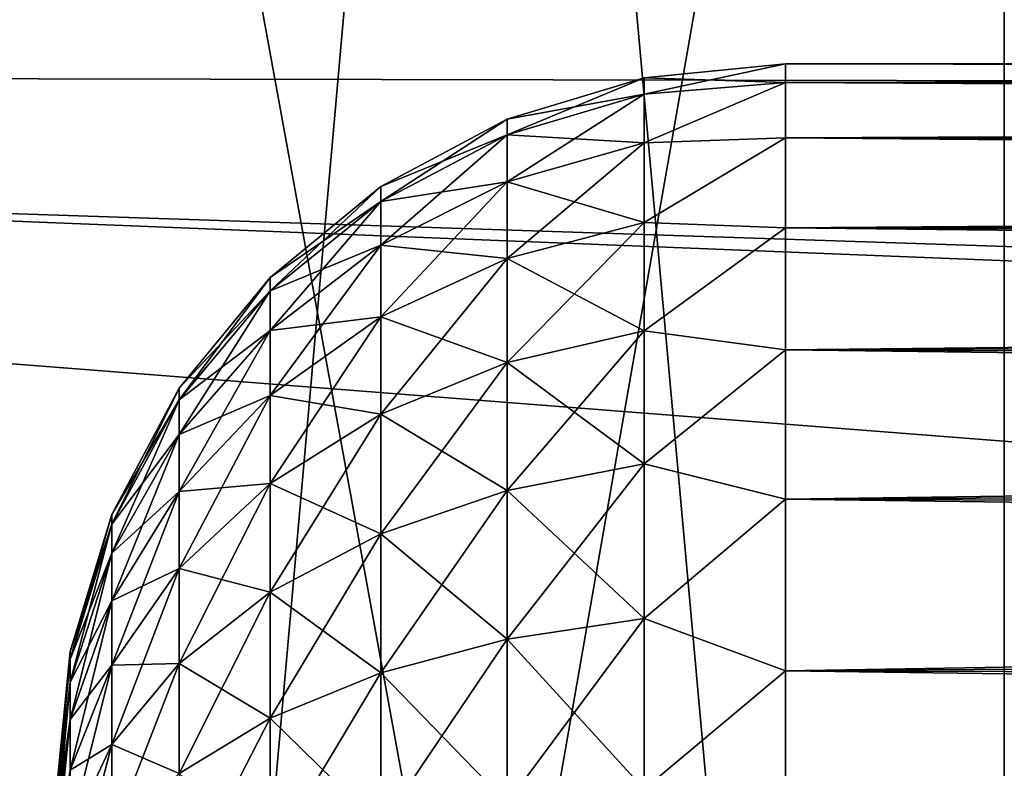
# Model space of a CAD drawing. Header units: millimetres. Extents: x -25 to 64, y -3 to 358.
# Tile 160 of 256: x 46.05 to 47.4, y 110.04 to 111.06. Entities that reach past the tile are written whole.
import ezdxf

# ---------------------------------------------------------------- set-up
doc = ezdxf.new("R2010")
doc.units = ezdxf.units.MM
doc.header["$LTSCALE"] = 52.148148
for name, color, linetype in [('102', 7, 'CONTINUOUS'), ('134', 7, 'CONTINUOUS'), ('135', 7, 'CONTINUOUS'), ('137', 7, 'CONTINUOUS'), ('138', 7, 'CONTINUOUS'), ('239', 7, 'CONTINUOUS'), ('242', 7, 'CONTINUOUS'), ('243', 7, 'CONTINUOUS'), ('245', 7, 'CONTINUOUS'), ('361', 7, 'CONTINUOUS')]:
    doc.layers.add(name, color=color, linetype=linetype)

msp = doc.modelspace()

# ---------------------------------------------------------------- linework, layer by layer
at = {"layer": '102', "color": 7, "linetype": 'CONTINUOUS'}
for points in [[(47.4, 113.5, 4.5), (46.6933, 113.3106, 4.5), (47.4, 105.5, 4.5), (47.4, 113.5, 4.5)], [(46.6933, 113.3106, 4.5), (46, 113.1684, 4.5), (47.4, 105.5, 4.5), (46.6933, 113.3106, 4.5)], [(46, 113.1684, 4.5), (46, 105.5, 4.5), (47.4, 105.5, 4.5), (46, 113.1684, 4.5)]]:
    msp.add_3dface(points, dxfattribs=at)
at = {"layer": '134', "color": 7, "linetype": 'CONTINUOUS'}
for points in [[(58.6, 111, 0), (58.6, 110.9943, 0.1307), (47.1, 111, 0), (58.6, 111, 0)], [(58.6, 110.9943, 0.1307), (58.6, 110.9772, 0.2605), (47.1, 111, 0), (58.6, 110.9943, 0.1307)], [(47.1, 111, 0), (58.6, 110.9772, 0.2605), (47.1, 110.9745, 0.2756), (47.1, 111, 0)], [(58.6, 110.9772, 0.2605), (58.6, 110.9489, 0.3882), (47.1, 110.9745, 0.2756), (58.6, 110.9772, 0.2605)], [(58.6, 110.9489, 0.3882), (58.6, 110.9095, 0.513), (47.1, 110.9745, 0.2756), (58.6, 110.9489, 0.3882)], [(47.1, 110.9745, 0.2756), (58.6, 110.9095, 0.513), (47.1, 110.8987, 0.5419), (47.1, 110.9745, 0.2756)], [(58.6, 110.9095, 0.513), (58.6, 110.8594, 0.634), (47.1, 110.8987, 0.5419), (58.6, 110.9095, 0.513)], [(58.6, 110.8594, 0.634), (58.6, 110.7991, 0.75), (47.1, 110.8987, 0.5419), (58.6, 110.8594, 0.634)], [(47.1, 110.8987, 0.5419), (58.6, 110.7991, 0.75), (47.1, 110.7753, 0.7897), (47.1, 110.8987, 0.5419)], [(58.6, 110.7991, 0.75), (58.6, 110.7287, 0.8604), (47.1, 110.7753, 0.7897), (58.6, 110.7991, 0.75)], [(58.6, 110.7287, 0.8604), (58.6, 110.6491, 0.9641), (47.1, 110.7753, 0.7897), (58.6, 110.7287, 0.8604)], [(47.1, 110.7753, 0.7897), (58.6, 110.6491, 0.9641), (47.1, 110.6085, 1.0106), (47.1, 110.7753, 0.7897)], [(58.6, 110.6491, 0.9641), (58.6, 110.5607, 1.0607), (47.1, 110.6085, 1.0106), (58.6, 110.6491, 0.9641)], [(58.6, 110.5607, 1.0607), (58.6, 110.4641, 1.1491), (47.1, 110.6085, 1.0106), (58.6, 110.5607, 1.0607)], [(47.1, 110.6085, 1.0106), (58.6, 110.4641, 1.1491), (47.1, 110.4039, 1.197), (47.1, 110.6085, 1.0106)], [(58.6, 110.4641, 1.1491), (58.6, 110.3604, 1.2287), (47.1, 110.4039, 1.197), (58.6, 110.4641, 1.1491)], [(58.6, 110.3604, 1.2287), (58.6, 110.25, 1.2991), (47.1, 110.4039, 1.197), (58.6, 110.3604, 1.2287)], [(47.1, 110.4039, 1.197), (58.6, 110.25, 1.2991), (47.1, 110.1686, 1.3428), (47.1, 110.4039, 1.197)], [(58.6, 110.25, 1.2991), (58.6, 110.134, 1.3594), (47.1, 110.1686, 1.3428), (58.6, 110.25, 1.2991)], [(58.6, 110.134, 1.3594), (58.6, 110.013, 1.4095), (47.1, 110.1686, 1.3428), (58.6, 110.134, 1.3594)], [(47.1, 110.1686, 1.3428), (58.6, 110.013, 1.4095), (47.1, 109.9105, 1.4427), (47.1, 110.1686, 1.3428)]]:
    msp.add_3dface(points, dxfattribs=at)
at = {"layer": '135', "color": 7, "linetype": 'CONTINUOUS'}
for points in [[(47.1, 111, 0), (47.1, 110.9745, 0.2756), (46.9061, 110.981, 0), (47.1, 111, 0)], [(46.9061, 110.981, 0), (46.9061, 110.9585, 0.2572), (46.7182, 110.9243, 0), (46.9061, 110.981, 0)], [(46.9061, 110.981, 0), (47.1, 110.9745, 0.2756), (46.9061, 110.9585, 0.2572), (46.9061, 110.981, 0)], [(47.1, 110.9745, 0.2756), (47.1, 110.8987, 0.5419), (46.9061, 110.8917, 0.5065), (47.1, 110.9745, 0.2756)], [(46.9061, 110.9585, 0.2572), (47.1, 110.9745, 0.2756), (46.9061, 110.8917, 0.5065), (46.9061, 110.9585, 0.2572)], [(46.9061, 110.9585, 0.2572), (46.9061, 110.8917, 0.5065), (46.7182, 110.9026, 0.2473), (46.9061, 110.9585, 0.2572)], [(46.7182, 110.9243, 0), (46.9061, 110.9585, 0.2572), (46.7182, 110.9026, 0.2473), (46.7182, 110.9243, 0)], [(46.7182, 110.9243, 0), (46.7182, 110.9026, 0.2473), (46.5451, 110.8319, 0), (46.7182, 110.9243, 0)], [(46.7182, 110.9026, 0.2473), (46.7182, 110.8384, 0.4871), (46.5451, 110.8117, 0.2313), (46.7182, 110.9026, 0.2473)], [(46.5451, 110.8319, 0), (46.7182, 110.9026, 0.2473), (46.5451, 110.8117, 0.2313), (46.5451, 110.8319, 0)], [(46.7182, 110.9026, 0.2473), (46.9061, 110.8917, 0.5065), (46.7182, 110.8384, 0.4871), (46.7182, 110.9026, 0.2473)], [(46.9061, 110.8917, 0.5065), (46.9061, 110.7826, 0.7405), (46.7182, 110.8384, 0.4871), (46.9061, 110.8917, 0.5065)], [(47.1, 110.8987, 0.5419), (47.1, 110.7753, 0.7897), (46.9061, 110.7826, 0.7405), (47.1, 110.8987, 0.5419)], [(46.9061, 110.8917, 0.5065), (47.1, 110.8987, 0.5419), (46.9061, 110.7826, 0.7405), (46.9061, 110.8917, 0.5065)], [(46.7182, 110.8384, 0.4871), (46.7182, 110.7334, 0.7121), (46.5451, 110.7516, 0.4555), (46.7182, 110.8384, 0.4871)], [(46.5451, 110.8117, 0.2313), (46.7182, 110.8384, 0.4871), (46.5451, 110.7516, 0.4555), (46.5451, 110.8117, 0.2313)], [(46.7182, 110.8384, 0.4871), (46.9061, 110.7826, 0.7405), (46.7182, 110.7334, 0.7121), (46.7182, 110.8384, 0.4871)], [(46.5451, 110.8319, 0), (46.5451, 110.8117, 0.2313), (46.3933, 110.7075, 0), (46.5451, 110.8319, 0)], [(46.5451, 110.8117, 0.2313), (46.5451, 110.7516, 0.4555), (46.3933, 110.6892, 0.2097), (46.5451, 110.8117, 0.2313)], [(46.3933, 110.7075, 0), (46.5451, 110.8117, 0.2313), (46.3933, 110.6892, 0.2097), (46.3933, 110.7075, 0)], [(46.9061, 110.7826, 0.7405), (46.9061, 110.6345, 0.952), (46.7182, 110.7334, 0.7121), (46.9061, 110.7826, 0.7405)], [(46.9061, 110.7826, 0.7405), (47.1, 110.7753, 0.7897), (46.9061, 110.6345, 0.952), (46.9061, 110.7826, 0.7405)], [(47.1, 110.7753, 0.7897), (47.1, 110.6085, 1.0106), (46.9061, 110.6345, 0.952), (47.1, 110.7753, 0.7897)], [(46.5451, 110.7516, 0.4555), (46.5451, 110.6535, 0.666), (46.3933, 110.6347, 0.413), (46.5451, 110.7516, 0.4555)], [(46.3933, 110.6892, 0.2097), (46.5451, 110.7516, 0.4555), (46.3933, 110.6347, 0.413), (46.3933, 110.6892, 0.2097)], [(46.5451, 110.7516, 0.4555), (46.7182, 110.7334, 0.7121), (46.5451, 110.6535, 0.666), (46.5451, 110.7516, 0.4555)], [(46.7182, 110.7334, 0.7121), (46.7182, 110.591, 0.9155), (46.5451, 110.6535, 0.666), (46.7182, 110.7334, 0.7121)], [(46.7182, 110.7334, 0.7121), (46.9061, 110.6345, 0.952), (46.7182, 110.591, 0.9155), (46.7182, 110.7334, 0.7121)], [(46.3933, 110.7075, 0), (46.3933, 110.6892, 0.2097), (46.2687, 110.5559, 0), (46.3933, 110.7075, 0)], [(46.3933, 110.6892, 0.2097), (46.3933, 110.6347, 0.413), (46.2687, 110.5399, 0.1834), (46.3933, 110.6892, 0.2097)], [(46.2687, 110.5559, 0), (46.3933, 110.6892, 0.2097), (46.2687, 110.5399, 0.1834), (46.2687, 110.5559, 0)], [(46.5451, 110.6535, 0.666), (46.5451, 110.5203, 0.8561), (46.3933, 110.5457, 0.6038), (46.5451, 110.6535, 0.666)], [(46.3933, 110.6347, 0.413), (46.5451, 110.6535, 0.666), (46.3933, 110.5457, 0.6038), (46.3933, 110.6347, 0.413)], [(46.5451, 110.6535, 0.666), (46.7182, 110.591, 0.9155), (46.5451, 110.5203, 0.8561), (46.5451, 110.6535, 0.666)], [(46.3933, 110.6347, 0.413), (46.3933, 110.5457, 0.6038), (46.2687, 110.4922, 0.3611), (46.3933, 110.6347, 0.413)], [(46.2687, 110.5399, 0.1834), (46.3933, 110.6347, 0.413), (46.2687, 110.4922, 0.3611), (46.2687, 110.5399, 0.1834)], [(46.9061, 110.6345, 0.952), (46.9061, 110.452, 1.1345), (46.7182, 110.591, 0.9155), (46.9061, 110.6345, 0.952)], [(46.9061, 110.6345, 0.952), (47.1, 110.6085, 1.0106), (46.9061, 110.452, 1.1345), (46.9061, 110.6345, 0.952)], [(47.1, 110.6085, 1.0106), (47.1, 110.4039, 1.197), (46.9061, 110.452, 1.1345), (47.1, 110.6085, 1.0106)], [(46.7182, 110.591, 0.9155), (46.7182, 110.4155, 1.091), (46.5451, 110.5203, 0.8561), (46.7182, 110.591, 0.9155)], [(46.7182, 110.591, 0.9155), (46.9061, 110.452, 1.1345), (46.7182, 110.4155, 1.091), (46.7182, 110.591, 0.9155)], [(46.2687, 110.5559, 0), (46.2687, 110.5399, 0.1834), (46.1762, 110.3829, 0), (46.2687, 110.5559, 0)], [(46.2687, 110.5399, 0.1834), (46.2687, 110.4922, 0.3611), (46.1762, 110.3695, 0.1533), (46.2687, 110.5399, 0.1834)], [(46.1762, 110.3829, 0), (46.2687, 110.5399, 0.1834), (46.1762, 110.3695, 0.1533), (46.1762, 110.3829, 0)], [(46.3933, 110.5457, 0.6038), (46.3933, 110.425, 0.7762), (46.2687, 110.4144, 0.528), (46.3933, 110.5457, 0.6038)], [(46.2687, 110.4922, 0.3611), (46.3933, 110.5457, 0.6038), (46.2687, 110.4144, 0.528), (46.2687, 110.4922, 0.3611)], [(46.3933, 110.5457, 0.6038), (46.5451, 110.5203, 0.8561), (46.3933, 110.425, 0.7762), (46.3933, 110.5457, 0.6038)], [(46.5451, 110.5203, 0.8561), (46.5451, 110.3561, 1.0203), (46.3933, 110.425, 0.7762), (46.5451, 110.5203, 0.8561)], [(46.5451, 110.5203, 0.8561), (46.7182, 110.4155, 1.091), (46.5451, 110.3561, 1.0203), (46.5451, 110.5203, 0.8561)], [(46.2687, 110.4922, 0.3611), (46.2687, 110.4144, 0.528), (46.1762, 110.3296, 0.302), (46.2687, 110.4922, 0.3611)], [(46.1762, 110.3695, 0.1533), (46.2687, 110.4922, 0.3611), (46.1762, 110.3296, 0.302), (46.1762, 110.3695, 0.1533)], [(46.9061, 110.452, 1.1345), (46.9061, 110.2405, 1.2826), (46.7182, 110.4155, 1.091), (46.9061, 110.452, 1.1345)], [(46.9061, 110.452, 1.1345), (47.1, 110.4039, 1.197), (46.9061, 110.2405, 1.2826), (46.9061, 110.452, 1.1345)], [(46.3933, 110.425, 0.7762), (46.3933, 110.2762, 0.925), (46.2687, 110.3089, 0.6787), (46.3933, 110.425, 0.7762)], [(46.2687, 110.4144, 0.528), (46.3933, 110.425, 0.7762), (46.2687, 110.3089, 0.6787), (46.2687, 110.4144, 0.528)], [(46.3933, 110.425, 0.7762), (46.5451, 110.3561, 1.0203), (46.3933, 110.2762, 0.925), (46.3933, 110.425, 0.7762)], [(46.2687, 110.4144, 0.528), (46.2687, 110.3089, 0.6787), (46.1762, 110.2646, 0.4414), (46.2687, 110.4144, 0.528)], [(46.1762, 110.3296, 0.302), (46.2687, 110.4144, 0.528), (46.1762, 110.2646, 0.4414), (46.1762, 110.3296, 0.302)], [(46.7182, 110.4155, 1.091), (46.7182, 110.2121, 1.2334), (46.5451, 110.3561, 1.0203), (46.7182, 110.4155, 1.091)], [(46.7182, 110.4155, 1.091), (46.9061, 110.2405, 1.2826), (46.7182, 110.2121, 1.2334), (46.7182, 110.4155, 1.091)], [(47.1, 110.4039, 1.197), (47.1, 110.1686, 1.3428), (46.9061, 110.2405, 1.2826), (47.1, 110.4039, 1.197)], [(46.1192, 110.1951, 0), (46.1762, 110.3829, 0), (46.1762, 110.3695, 0.1533), (46.1192, 110.1951, 0)], [(46.1192, 110.1845, 0.1207), (46.1192, 110.1951, 0), (46.1762, 110.3695, 0.1533), (46.1192, 110.1845, 0.1207)], [(46.1192, 110.1845, 0.1207), (46.1762, 110.3695, 0.1533), (46.1762, 110.3296, 0.302), (46.1192, 110.1845, 0.1207)], [(46.5451, 110.3561, 1.0203), (46.5451, 110.1659, 1.1535), (46.3933, 110.2762, 0.925), (46.5451, 110.3561, 1.0203)], [(46.5451, 110.3561, 1.0203), (46.7182, 110.2121, 1.2334), (46.5451, 110.1659, 1.1535), (46.5451, 110.3561, 1.0203)], [(46.1192, 110.1532, 0.2377), (46.1192, 110.1845, 0.1207), (46.1762, 110.3296, 0.302), (46.1192, 110.1532, 0.2377)], [(46.1192, 110.1532, 0.2377), (46.1762, 110.3296, 0.302), (46.1762, 110.2646, 0.4414), (46.1192, 110.1532, 0.2377)], [(46.2687, 110.3089, 0.6787), (46.2687, 110.1787, 0.8089), (46.1762, 110.1763, 0.5675), (46.2687, 110.3089, 0.6787)], [(46.1762, 110.2646, 0.4414), (46.2687, 110.3089, 0.6787), (46.1762, 110.1763, 0.5675), (46.1762, 110.2646, 0.4414)], [(46.2687, 110.3089, 0.6787), (46.3933, 110.2762, 0.925), (46.2687, 110.1787, 0.8089), (46.2687, 110.3089, 0.6787)], [(46.3933, 110.2762, 0.925), (46.3933, 110.1038, 1.0457), (46.2687, 110.1787, 0.8089), (46.3933, 110.2762, 0.925)], [(46.3933, 110.2762, 0.925), (46.5451, 110.1659, 1.1535), (46.3933, 110.1038, 1.0457), (46.3933, 110.2762, 0.925)], [(46.1192, 110.102, 0.3475), (46.1192, 110.1532, 0.2377), (46.1762, 110.2646, 0.4414), (46.1192, 110.102, 0.3475)], [(46.1192, 110.102, 0.3475), (46.1762, 110.2646, 0.4414), (46.1762, 110.1763, 0.5675), (46.1192, 110.102, 0.3475)], [(46.9061, 110.2405, 1.2826), (46.9061, 110.0065, 1.3917), (46.7182, 110.2121, 1.2334), (46.9061, 110.2405, 1.2826)], [(46.9061, 110.2405, 1.2826), (47.1, 110.1686, 1.3428), (46.9061, 110.0065, 1.3917), (46.9061, 110.2405, 1.2826)], [(46.7182, 110.2121, 1.2334), (46.7182, 109.9871, 1.3384), (46.5451, 110.1659, 1.1535), (46.7182, 110.2121, 1.2334)], [(46.7182, 110.2121, 1.2334), (46.9061, 110.0065, 1.3917), (46.7182, 109.9871, 1.3384), (46.7182, 110.2121, 1.2334)], [(46.1192, 110.1951, 0), (46.1192, 110.1845, 0.1207), (46.1, 110), (46.1192, 110.1951, 0)], [(46.1192, 110.1845, 0.1207), (46.1192, 110.1532, 0.2377), (46.1, 109.9859, 0.1179), (46.1192, 110.1845, 0.1207)], [(46.1, 110), (46.1192, 110.1845, 0.1207), (46.1, 109.9965, 0.059), (46.1, 110)], [(46.1, 109.9965, 0.059), (46.1192, 110.1845, 0.1207), (46.1, 109.9859, 0.1179), (46.1, 109.9965, 0.059)], [(46.1192, 110.0325, 0.4468), (46.1192, 110.102, 0.3475), (46.1762, 110.1763, 0.5675), (46.1192, 110.0325, 0.4468)], [(46.1192, 110.0325, 0.4468), (46.1762, 110.1763, 0.5675), (46.1762, 110.0675, 0.6763), (46.1192, 110.0325, 0.4468)], [(46.2687, 110.1787, 0.8089), (46.2687, 110.0279, 0.9144), (46.1762, 110.0675, 0.6763), (46.2687, 110.1787, 0.8089)], [(46.1762, 110.1763, 0.5675), (46.2687, 110.1787, 0.8089), (46.1762, 110.0675, 0.6763), (46.1762, 110.1763, 0.5675)], [(46.2687, 110.1787, 0.8089), (46.3933, 110.1038, 1.0457), (46.2687, 110.0279, 0.9144), (46.2687, 110.1787, 0.8089)], [(46.5451, 110.1659, 1.1535), (46.5451, 109.9555, 1.2516), (46.3933, 110.1038, 1.0457), (46.5451, 110.1659, 1.1535)], [(46.5451, 110.1659, 1.1535), (46.7182, 109.9871, 1.3384), (46.5451, 109.9555, 1.2516), (46.5451, 110.1659, 1.1535)], [(47.1, 110.1686, 1.3428), (47.1, 109.9105, 1.4427), (46.9061, 110.0065, 1.3917), (47.1, 110.1686, 1.3428)], [(46.1192, 110.1532, 0.2377), (46.1192, 110.102, 0.3475), (46.1, 109.9681, 0.1756), (46.1192, 110.1532, 0.2377)], [(46.1, 109.9859, 0.1179), (46.1192, 110.1532, 0.2377), (46.1, 109.9681, 0.1756), (46.1, 109.9859, 0.1179)], [(46.1192, 110.102, 0.3475), (46.1192, 110.0325, 0.4468), (46.1, 109.9122, 0.283), (46.1192, 110.102, 0.3475)], [(46.1, 109.9681, 0.1756), (46.1192, 110.102, 0.3475), (46.1, 109.9434, 0.231), (46.1, 109.9681, 0.1756)], [(46.1, 109.9434, 0.231), (46.1192, 110.102, 0.3475), (46.1, 109.9122, 0.283), (46.1, 109.9434, 0.231)], [(46.3933, 110.1038, 1.0457), (46.3933, 109.913, 1.1347), (46.2687, 110.0279, 0.9144), (46.3933, 110.1038, 1.0457)], [(46.3933, 110.1038, 1.0457), (46.5451, 109.9555, 1.2516), (46.3933, 109.913, 1.1347), (46.3933, 110.1038, 1.0457)], [(46.1192, 109.9468, 0.5325), (46.1192, 110.0325, 0.4468), (46.1762, 110.0675, 0.6763), (46.1192, 109.9468, 0.5325)], [(46.1192, 109.9468, 0.5325), (46.1762, 110.0675, 0.6763), (46.1762, 109.9414, 0.7646), (46.1192, 109.9468, 0.5325)], [(46.1762, 110.0675, 0.6763), (46.2687, 110.0279, 0.9144), (46.1762, 109.9414, 0.7646), (46.1762, 110.0675, 0.6763)]]:
    msp.add_3dface(points, dxfattribs=at)
at = {"layer": '137', "color": 7, "linetype": 'CONTINUOUS'}
for points in [[(47.1, 111, 0), (46.9061, 110.981, 0), (46.9061, 110.9585, -0.2572), (47.1, 111, 0)], [(47.1, 110.9745, -0.2756), (47.1, 111, 0), (46.9061, 110.9585, -0.2572), (47.1, 110.9745, -0.2756)], [(46.9061, 110.981, 0), (46.7182, 110.9243, 0), (46.7182, 110.9026, -0.2473), (46.9061, 110.981, 0)], [(46.9061, 110.9585, -0.2572), (46.9061, 110.981, 0), (46.7182, 110.9026, -0.2473), (46.9061, 110.9585, -0.2572)], [(47.1, 110.8987, -0.5419), (47.1, 110.9745, -0.2756), (46.9061, 110.8917, -0.5065), (47.1, 110.8987, -0.5419)], [(46.9061, 110.8917, -0.5065), (47.1, 110.9745, -0.2756), (46.9061, 110.9585, -0.2572), (46.9061, 110.8917, -0.5065)], [(46.9061, 110.8917, -0.5065), (46.9061, 110.9585, -0.2572), (46.7182, 110.8384, -0.4871), (46.9061, 110.8917, -0.5065)], [(46.7182, 110.8384, -0.4871), (46.9061, 110.9585, -0.2572), (46.7182, 110.9026, -0.2473), (46.7182, 110.8384, -0.4871)], [(46.7182, 110.9243, 0), (46.5451, 110.8319, 0), (46.5451, 110.8117, -0.2313), (46.7182, 110.9243, 0)], [(46.7182, 110.9026, -0.2473), (46.7182, 110.9243, 0), (46.5451, 110.8117, -0.2313), (46.7182, 110.9026, -0.2473)], [(46.7182, 110.8384, -0.4871), (46.7182, 110.9026, -0.2473), (46.5451, 110.7516, -0.4555), (46.7182, 110.8384, -0.4871)], [(46.5451, 110.7516, -0.4555), (46.7182, 110.9026, -0.2473), (46.5451, 110.8117, -0.2313), (46.5451, 110.7516, -0.4555)], [(46.9061, 110.7826, -0.7405), (46.9061, 110.8917, -0.5065), (46.7182, 110.7334, -0.7121), (46.9061, 110.7826, -0.7405)], [(46.7182, 110.7334, -0.7121), (46.9061, 110.8917, -0.5065), (46.7182, 110.8384, -0.4871), (46.7182, 110.7334, -0.7121)], [(47.1, 110.7753, -0.7897), (47.1, 110.8987, -0.5419), (46.9061, 110.7826, -0.7405), (47.1, 110.7753, -0.7897)], [(46.9061, 110.7826, -0.7405), (47.1, 110.8987, -0.5419), (46.9061, 110.8917, -0.5065), (46.9061, 110.7826, -0.7405)], [(46.7182, 110.7334, -0.7121), (46.7182, 110.8384, -0.4871), (46.5451, 110.6535, -0.666), (46.7182, 110.7334, -0.7121)], [(46.5451, 110.6535, -0.666), (46.7182, 110.8384, -0.4871), (46.5451, 110.7516, -0.4555), (46.5451, 110.6535, -0.666)], [(46.5451, 110.8319, 0), (46.3933, 110.7075, 0), (46.3933, 110.6892, -0.2097), (46.5451, 110.8319, 0)], [(46.5451, 110.8117, -0.2313), (46.5451, 110.8319, 0), (46.3933, 110.6892, -0.2097), (46.5451, 110.8117, -0.2313)], [(46.5451, 110.7516, -0.4555), (46.5451, 110.8117, -0.2313), (46.3933, 110.6347, -0.413), (46.5451, 110.7516, -0.4555)], [(46.3933, 110.6347, -0.413), (46.5451, 110.8117, -0.2313), (46.3933, 110.6892, -0.2097), (46.3933, 110.6347, -0.413)], [(46.9061, 110.6345, -0.952), (46.9061, 110.7826, -0.7405), (46.7182, 110.591, -0.9155), (46.9061, 110.6345, -0.952)], [(46.7182, 110.591, -0.9155), (46.9061, 110.7826, -0.7405), (46.7182, 110.7334, -0.7121), (46.7182, 110.591, -0.9155)], [(46.9061, 110.6345, -0.952), (47.1, 110.7753, -0.7897), (46.9061, 110.7826, -0.7405), (46.9061, 110.6345, -0.952)], [(47.1, 110.6085, -1.0106), (47.1, 110.7753, -0.7897), (46.9061, 110.6345, -0.952), (47.1, 110.6085, -1.0106)], [(46.5451, 110.6535, -0.666), (46.5451, 110.7516, -0.4555), (46.3933, 110.5457, -0.6038), (46.5451, 110.6535, -0.666)], [(46.3933, 110.5457, -0.6038), (46.5451, 110.7516, -0.4555), (46.3933, 110.6347, -0.413), (46.3933, 110.5457, -0.6038)], [(46.7182, 110.591, -0.9155), (46.7182, 110.7334, -0.7121), (46.5451, 110.5203, -0.8561), (46.7182, 110.591, -0.9155)], [(46.5451, 110.5203, -0.8561), (46.7182, 110.7334, -0.7121), (46.5451, 110.6535, -0.666), (46.5451, 110.5203, -0.8561)], [(46.3933, 110.7075, 0), (46.2687, 110.5559, 0), (46.2687, 110.5399, -0.1834), (46.3933, 110.7075, 0)], [(46.3933, 110.6892, -0.2097), (46.3933, 110.7075, 0), (46.2687, 110.5399, -0.1834), (46.3933, 110.6892, -0.2097)], [(46.3933, 110.6347, -0.413), (46.3933, 110.6892, -0.2097), (46.2687, 110.4922, -0.3611), (46.3933, 110.6347, -0.413)], [(46.2687, 110.4922, -0.3611), (46.3933, 110.6892, -0.2097), (46.2687, 110.5399, -0.1834), (46.2687, 110.4922, -0.3611)], [(46.5451, 110.5203, -0.8561), (46.5451, 110.6535, -0.666), (46.3933, 110.425, -0.7762), (46.5451, 110.5203, -0.8561)], [(46.3933, 110.425, -0.7762), (46.5451, 110.6535, -0.666), (46.3933, 110.5457, -0.6038), (46.3933, 110.425, -0.7762)], [(46.3933, 110.5457, -0.6038), (46.3933, 110.6347, -0.413), (46.2687, 110.4144, -0.528), (46.3933, 110.5457, -0.6038)], [(46.2687, 110.4144, -0.528), (46.3933, 110.6347, -0.413), (46.2687, 110.4922, -0.3611), (46.2687, 110.4144, -0.528)], [(46.9061, 110.452, -1.1345), (46.9061, 110.6345, -0.952), (46.7182, 110.4155, -1.091), (46.9061, 110.452, -1.1345)], [(46.7182, 110.4155, -1.091), (46.9061, 110.6345, -0.952), (46.7182, 110.591, -0.9155), (46.7182, 110.4155, -1.091)], [(46.9061, 110.452, -1.1345), (47.1, 110.6085, -1.0106), (46.9061, 110.6345, -0.952), (46.9061, 110.452, -1.1345)], [(47.1, 110.4039, -1.197), (47.1, 110.6085, -1.0106), (46.9061, 110.452, -1.1345), (47.1, 110.4039, -1.197)], [(46.7182, 110.4155, -1.091), (46.7182, 110.591, -0.9155), (46.5451, 110.3561, -1.0203), (46.7182, 110.4155, -1.091)], [(46.5451, 110.3561, -1.0203), (46.7182, 110.591, -0.9155), (46.5451, 110.5203, -0.8561), (46.5451, 110.3561, -1.0203)], [(46.2687, 110.5559, 0), (46.1762, 110.3829, 0), (46.1762, 110.3695, -0.1533), (46.2687, 110.5559, 0)], [(46.2687, 110.5399, -0.1834), (46.2687, 110.5559, 0), (46.1762, 110.3695, -0.1533), (46.2687, 110.5399, -0.1834)], [(46.2687, 110.4922, -0.3611), (46.2687, 110.5399, -0.1834), (46.1762, 110.3296, -0.302), (46.2687, 110.4922, -0.3611)], [(46.1762, 110.3296, -0.302), (46.2687, 110.5399, -0.1834), (46.1762, 110.3695, -0.1533), (46.1762, 110.3296, -0.302)], [(46.3933, 110.425, -0.7762), (46.3933, 110.5457, -0.6038), (46.2687, 110.3089, -0.6787), (46.3933, 110.425, -0.7762)], [(46.2687, 110.3089, -0.6787), (46.3933, 110.5457, -0.6038), (46.2687, 110.4144, -0.528), (46.2687, 110.3089, -0.6787)], [(46.5451, 110.3561, -1.0203), (46.5451, 110.5203, -0.8561), (46.3933, 110.2762, -0.925), (46.5451, 110.3561, -1.0203)], [(46.3933, 110.2762, -0.925), (46.5451, 110.5203, -0.8561), (46.3933, 110.425, -0.7762), (46.3933, 110.2762, -0.925)], [(46.2687, 110.4144, -0.528), (46.2687, 110.4922, -0.3611), (46.1762, 110.2646, -0.4414), (46.2687, 110.4144, -0.528)], [(46.1762, 110.2646, -0.4414), (46.2687, 110.4922, -0.3611), (46.1762, 110.3296, -0.302), (46.1762, 110.2646, -0.4414)], [(46.9061, 110.2405, -1.2826), (46.9061, 110.452, -1.1345), (46.7182, 110.2121, -1.2334), (46.9061, 110.2405, -1.2826)], [(46.7182, 110.2121, -1.2334), (46.9061, 110.452, -1.1345), (46.7182, 110.4155, -1.091), (46.7182, 110.2121, -1.2334)], [(46.9061, 110.2405, -1.2826), (47.1, 110.4039, -1.197), (46.9061, 110.452, -1.1345), (46.9061, 110.2405, -1.2826)], [(46.3933, 110.2762, -0.925), (46.3933, 110.425, -0.7762), (46.2687, 110.1787, -0.8089), (46.3933, 110.2762, -0.925)], [(46.2687, 110.1787, -0.8089), (46.3933, 110.425, -0.7762), (46.2687, 110.3089, -0.6787), (46.2687, 110.1787, -0.8089)], [(46.2687, 110.3089, -0.6787), (46.2687, 110.4144, -0.528), (46.1762, 110.1763, -0.5675), (46.2687, 110.3089, -0.6787)], [(46.1762, 110.1763, -0.5675), (46.2687, 110.4144, -0.528), (46.1762, 110.2646, -0.4414), (46.1762, 110.1763, -0.5675)], [(46.7182, 110.2121, -1.2334), (46.7182, 110.4155, -1.091), (46.5451, 110.1659, -1.1535), (46.7182, 110.2121, -1.2334)], [(46.5451, 110.1659, -1.1535), (46.7182, 110.4155, -1.091), (46.5451, 110.3561, -1.0203), (46.5451, 110.1659, -1.1535)], [(47.1, 110.1686, -1.3428), (47.1, 110.4039, -1.197), (46.9061, 110.2405, -1.2826), (47.1, 110.1686, -1.3428)], [(46.1762, 110.3829, 0), (46.1192, 110.1951, 0), (46.1192, 110.1845, -0.1207), (46.1762, 110.3829, 0)], [(46.1762, 110.3829, 0), (46.1192, 110.1845, -0.1207), (46.1762, 110.3695, -0.1533), (46.1762, 110.3829, 0)], [(46.1192, 110.1845, -0.1207), (46.1192, 110.1532, -0.2377), (46.1762, 110.3695, -0.1533), (46.1192, 110.1845, -0.1207)], [(46.1192, 110.1532, -0.2377), (46.1762, 110.3296, -0.302), (46.1762, 110.3695, -0.1533), (46.1192, 110.1532, -0.2377)], [(46.5451, 110.1659, -1.1535), (46.5451, 110.3561, -1.0203), (46.3933, 110.1038, -1.0457), (46.5451, 110.1659, -1.1535)], [(46.3933, 110.1038, -1.0457), (46.5451, 110.3561, -1.0203), (46.3933, 110.2762, -0.925), (46.3933, 110.1038, -1.0457)], [(46.1192, 110.1532, -0.2377), (46.1192, 110.102, -0.3475), (46.1762, 110.3296, -0.302), (46.1192, 110.1532, -0.2377)], [(46.1192, 110.102, -0.3475), (46.1762, 110.2646, -0.4414), (46.1762, 110.3296, -0.302), (46.1192, 110.102, -0.3475)], [(46.2687, 110.1787, -0.8089), (46.2687, 110.3089, -0.6787), (46.1762, 110.0675, -0.6763), (46.2687, 110.1787, -0.8089)], [(46.1762, 110.0675, -0.6763), (46.2687, 110.3089, -0.6787), (46.1762, 110.1763, -0.5675), (46.1762, 110.0675, -0.6763)], [(46.3933, 110.1038, -1.0457), (46.3933, 110.2762, -0.925), (46.2687, 110.0279, -0.9144), (46.3933, 110.1038, -1.0457)], [(46.2687, 110.0279, -0.9144), (46.3933, 110.2762, -0.925), (46.2687, 110.1787, -0.8089), (46.2687, 110.0279, -0.9144)], [(46.1192, 110.102, -0.3475), (46.1192, 110.0325, -0.4468), (46.1762, 110.2646, -0.4414), (46.1192, 110.102, -0.3475)], [(46.1192, 110.0325, -0.4468), (46.1762, 110.1763, -0.5675), (46.1762, 110.2646, -0.4414), (46.1192, 110.0325, -0.4468)], [(46.9061, 110.0065, -1.3917), (46.9061, 110.2405, -1.2826), (46.7182, 109.9871, -1.3384), (46.9061, 110.0065, -1.3917)], [(46.7182, 109.9871, -1.3384), (46.9061, 110.2405, -1.2826), (46.7182, 110.2121, -1.2334), (46.7182, 109.9871, -1.3384)], [(46.9061, 110.0065, -1.3917), (47.1, 110.1686, -1.3428), (46.9061, 110.2405, -1.2826), (46.9061, 110.0065, -1.3917)], [(46.7182, 109.9871, -1.3384), (46.7182, 110.2121, -1.2334), (46.5451, 109.9555, -1.2516), (46.7182, 109.9871, -1.3384)], [(46.5451, 109.9555, -1.2516), (46.7182, 110.2121, -1.2334), (46.5451, 110.1659, -1.1535), (46.5451, 109.9555, -1.2516)], [(46.1192, 110.1951, 0), (46.1, 110), (46.1, 109.9965, -0.059), (46.1192, 110.1951, 0)], [(46.1192, 110.1951, 0), (46.1, 109.9965, -0.059), (46.1192, 110.1845, -0.1207), (46.1192, 110.1951, 0)], [(46.1, 109.9965, -0.059), (46.1, 109.9859, -0.1179), (46.1192, 110.1845, -0.1207), (46.1, 109.9965, -0.059)], [(46.1192, 110.1845, -0.1207), (46.1, 109.9859, -0.1179), (46.1192, 110.1532, -0.2377), (46.1192, 110.1845, -0.1207)], [(46.1192, 110.0325, -0.4468), (46.1192, 109.9468, -0.5325), (46.1762, 110.1763, -0.5675), (46.1192, 110.0325, -0.4468)], [(46.1192, 109.9468, -0.5325), (46.1762, 110.0675, -0.6763), (46.1762, 110.1763, -0.5675), (46.1192, 109.9468, -0.5325)], [(46.2687, 110.0279, -0.9144), (46.2687, 110.1787, -0.8089), (46.1762, 109.9414, -0.7646), (46.2687, 110.0279, -0.9144)], [(46.1762, 109.9414, -0.7646), (46.2687, 110.1787, -0.8089), (46.1762, 110.0675, -0.6763), (46.1762, 109.9414, -0.7646)], [(46.5451, 109.9555, -1.2516), (46.5451, 110.1659, -1.1535), (46.3933, 109.913, -1.1347), (46.5451, 109.9555, -1.2516)], [(46.3933, 109.913, -1.1347), (46.5451, 110.1659, -1.1535), (46.3933, 110.1038, -1.0457), (46.3933, 109.913, -1.1347)], [(47.1, 109.9105, -1.4427), (47.1, 110.1686, -1.3428), (46.9061, 110.0065, -1.3917), (47.1, 109.9105, -1.4427)], [(46.1, 109.9859, -0.1179), (46.1, 109.9681, -0.1757), (46.1192, 110.1532, -0.2377), (46.1, 109.9859, -0.1179)], [(46.1, 109.9681, -0.1757), (46.1, 109.9434, -0.2311), (46.1192, 110.1532, -0.2377), (46.1, 109.9681, -0.1757)], [(46.1192, 110.1532, -0.2377), (46.1, 109.9434, -0.2311), (46.1192, 110.102, -0.3475), (46.1192, 110.1532, -0.2377)], [(46.1, 109.9434, -0.2311), (46.1, 109.9122, -0.283), (46.1192, 110.102, -0.3475), (46.1, 109.9434, -0.2311)], [(46.1192, 110.102, -0.3475), (46.1, 109.9122, -0.283), (46.1192, 110.0325, -0.4468), (46.1192, 110.102, -0.3475)], [(46.3933, 109.913, -1.1347), (46.3933, 110.1038, -1.0457), (46.2687, 109.8611, -0.9922), (46.3933, 109.913, -1.1347)], [(46.2687, 109.8611, -0.9922), (46.3933, 110.1038, -1.0457), (46.2687, 110.0279, -0.9144), (46.2687, 109.8611, -0.9922)], [(46.1192, 109.9468, -0.5325), (46.1192, 109.8475, -0.602), (46.1762, 110.0675, -0.6763), (46.1192, 109.9468, -0.5325)], [(46.1192, 109.8475, -0.602), (46.1762, 109.9414, -0.7646), (46.1762, 110.0675, -0.6763), (46.1192, 109.8475, -0.602)]]:
    msp.add_3dface(points, dxfattribs=at)
at = {"layer": '138', "color": 7, "linetype": 'CONTINUOUS'}
for points in [[(58.6, 110.9943, -0.1307), (58.6, 111, 0), (47.1, 110.9745, -0.2756), (58.6, 110.9943, -0.1307)], [(58.6, 111, 0), (47.1, 111, 0), (47.1, 110.9745, -0.2756), (58.6, 111, 0)], [(58.6, 110.9772, -0.2605), (58.6, 110.9943, -0.1307), (47.1, 110.9745, -0.2756), (58.6, 110.9772, -0.2605)], [(58.6, 110.9489, -0.3882), (58.6, 110.9772, -0.2605), (47.1, 110.9745, -0.2756), (58.6, 110.9489, -0.3882)], [(58.6, 110.9489, -0.3882), (47.1, 110.9745, -0.2756), (47.1, 110.8987, -0.5419), (58.6, 110.9489, -0.3882)], [(58.6, 110.9095, -0.513), (58.6, 110.9489, -0.3882), (47.1, 110.8987, -0.5419), (58.6, 110.9095, -0.513)], [(58.6, 110.8594, -0.634), (58.6, 110.9095, -0.513), (47.1, 110.8987, -0.5419), (58.6, 110.8594, -0.634)], [(58.6, 110.8594, -0.634), (47.1, 110.8987, -0.5419), (47.1, 110.7753, -0.7897), (58.6, 110.8594, -0.634)], [(58.6, 110.7991, -0.75), (58.6, 110.8594, -0.634), (47.1, 110.7753, -0.7897), (58.6, 110.7991, -0.75)], [(58.6, 110.7287, -0.8604), (58.6, 110.7991, -0.75), (47.1, 110.7753, -0.7897), (58.6, 110.7287, -0.8604)], [(58.6, 110.7287, -0.8604), (47.1, 110.7753, -0.7897), (47.1, 110.6085, -1.0106), (58.6, 110.7287, -0.8604)], [(58.6, 110.6491, -0.9641), (58.6, 110.7287, -0.8604), (47.1, 110.6085, -1.0106), (58.6, 110.6491, -0.9641)], [(58.6, 110.5607, -1.0607), (58.6, 110.6491, -0.9641), (47.1, 110.6085, -1.0106), (58.6, 110.5607, -1.0607)], [(58.6, 110.5607, -1.0607), (47.1, 110.6085, -1.0106), (47.1, 110.4039, -1.197), (58.6, 110.5607, -1.0607)], [(58.6, 110.4641, -1.1491), (58.6, 110.5607, -1.0607), (47.1, 110.4039, -1.197), (58.6, 110.4641, -1.1491)], [(58.6, 110.3604, -1.2287), (58.6, 110.4641, -1.1491), (47.1, 110.4039, -1.197), (58.6, 110.3604, -1.2287)], [(58.6, 110.3604, -1.2287), (47.1, 110.4039, -1.197), (47.1, 110.1686, -1.3428), (58.6, 110.3604, -1.2287)], [(58.6, 110.25, -1.2991), (58.6, 110.3604, -1.2287), (47.1, 110.1686, -1.3428), (58.6, 110.25, -1.2991)], [(58.6, 110.134, -1.3594), (58.6, 110.25, -1.2991), (47.1, 110.1686, -1.3428), (58.6, 110.134, -1.3594)], [(58.6, 110.134, -1.3594), (47.1, 110.1686, -1.3428), (47.1, 109.9105, -1.4427), (58.6, 110.134, -1.3594)], [(58.6, 110.013, -1.4095), (58.6, 110.134, -1.3594), (47.1, 109.9105, -1.4427), (58.6, 110.013, -1.4095)]]:
    msp.add_3dface(points, dxfattribs=at)
at = {"layer": '239', "color": 7, "linetype": 'CONTINUOUS', "true_color": 0xaaaaaa}
for points in [[(40.9, 112.5097, -13.4053), (40.9, 110.9895, -13.6635), (60.4262, 111.6874, -13.0483), (40.9, 112.5097, -13.4053)], [(60.4262, 111.6874, -13.0483), (40.9, 110.9895, -13.6635), (60.4262, 110.9516, -13.1533), (60.4262, 111.6874, -13.0483)], [(40.9, 110.9895, -13.6635), (40.9, 109.45, -13.75), (60.4262, 110.2111, -13.2168), (40.9, 110.9895, -13.6635)], [(60.4262, 110.9516, -13.1533), (40.9, 110.9895, -13.6635), (60.4262, 110.2111, -13.2168), (60.4262, 110.9516, -13.1533)], [(60.4262, 110.2111, -13.2168), (40.9, 109.45, -13.75), (60.4262, 109.4682, -13.2387), (60.4262, 110.2111, -13.2168)]]:
    msp.add_3dface(points, dxfattribs=at)
at = {"layer": '242', "color": 7, "linetype": 'CONTINUOUS', "true_color": 0xaaaaaa}
for points in [[(40.9, 110.9657, -14.4206), (40.9, 112.4647, -14.1831), (62.9088, 111.7958, -14.309), (40.9, 110.9657, -14.4206)], [(62.9088, 110.235, -14.4787), (40.9, 110.9657, -14.4206), (62.9088, 111.7958, -14.309), (62.9088, 110.235, -14.4787)], [(40.9, 109.45, -14.5), (40.9, 110.9657, -14.4206), (62.9088, 110.235, -14.4787), (40.9, 109.45, -14.5)], [(62.9088, 108.665, -14.4787), (40.9, 109.45, -14.5), (62.9088, 110.235, -14.4787), (62.9088, 108.665, -14.4787)]]:
    msp.add_3dface(points, dxfattribs=at)
at = {"layer": '243', "color": 7, "linetype": 'CONTINUOUS', "true_color": 0xaaaaaa}
for points in [[(40.9, 110.9895, 13.6635), (40.9, 112.5097, 13.4053), (60.4262, 110.9516, 13.1533), (40.9, 110.9895, 13.6635)], [(60.4262, 110.9516, 13.1533), (40.9, 112.5097, 13.4053), (60.4262, 111.6874, 13.0483), (60.4262, 110.9516, 13.1533)], [(40.9, 109.45, 13.75), (40.9, 110.9895, 13.6635), (60.4262, 109.4682, 13.2387), (40.9, 109.45, 13.75)], [(60.4262, 109.4682, 13.2387), (40.9, 110.9895, 13.6635), (60.4262, 110.2111, 13.2168), (60.4262, 109.4682, 13.2387)], [(60.4262, 110.2111, 13.2168), (40.9, 110.9895, 13.6635), (60.4262, 110.9516, 13.1533), (60.4262, 110.2111, 13.2168)]]:
    msp.add_3dface(points, dxfattribs=at)
at = {"layer": '245', "color": 7, "linetype": 'CONTINUOUS', "true_color": 0xaaaaaa}
for points in [[(40.9, 112.4647, 14.1831), (40.9, 110.9657, 14.4206), (62.9088, 111.7958, 14.309), (40.9, 112.4647, 14.1831)], [(62.9088, 111.7958, 14.309), (40.9, 110.9657, 14.4206), (62.9088, 110.235, 14.4787), (62.9088, 111.7958, 14.309)], [(40.9, 110.9657, 14.4206), (40.9, 109.45, 14.5), (62.9088, 110.235, 14.4787), (40.9, 110.9657, 14.4206)], [(62.9088, 110.235, 14.4787), (40.9, 109.45, 14.5), (62.9088, 108.665, 14.4787), (62.9088, 110.235, 14.4787)]]:
    msp.add_3dface(points, dxfattribs=at)
at = {"layer": '361', "color": 7, "linetype": 'CONTINUOUS'}
for points in [[(47.4, 113.5, -4.5), (47.4, 105.5, -4.5), (46, 105.5, -4.5), (47.4, 113.5, -4.5)], [(46.6933, 113.3106, -4.5), (47.4, 113.5, -4.5), (46, 105.5, -4.5), (46.6933, 113.3106, -4.5)], [(47.4, 105.5, -4.5), (47.4, 113.5, -4.5), (53.25, 113.5, -4.5), (47.4, 105.5, -4.5)], [(46, 113.1684, -4.5), (46.6933, 113.3106, -4.5), (46, 105.5, -4.5), (46, 113.1684, -4.5)]]:
    msp.add_3dface(points, dxfattribs=at)

doc.saveas('drawing.dxf')
